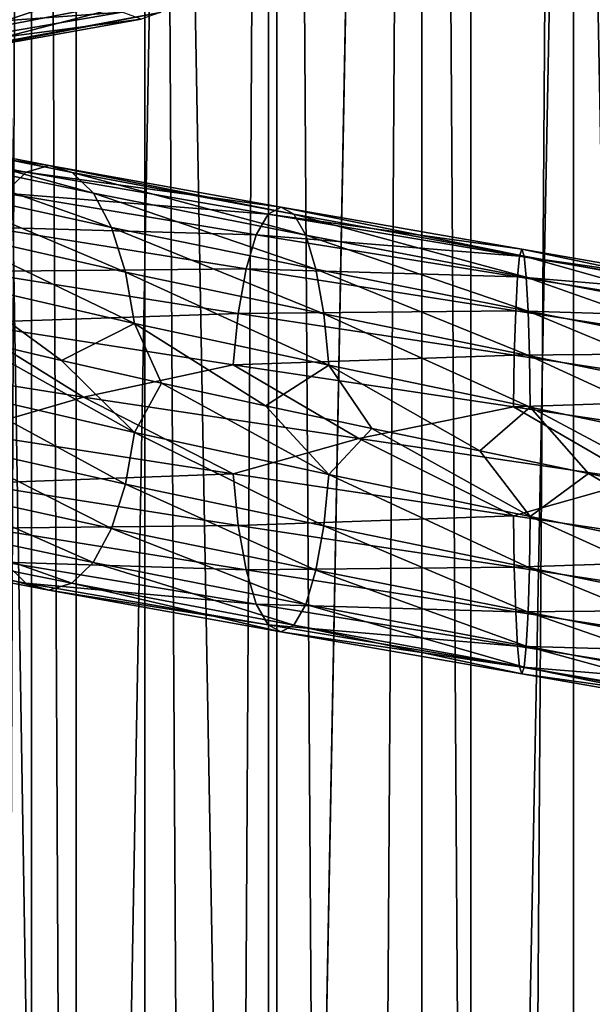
# Model space of a CAD drawing. Header units: metres. Extents: x -109 to 109, y -917 to 389.
# Tile 186 of 256: x -6.46 to 0.22, y -498.92 to -487.46. Entities that reach past the tile are written whole.
import ezdxf

# ---------------------------------------------------------------- set-up
doc = ezdxf.new("R2010")
doc.units = ezdxf.units.M
doc.layers.add('solid_24503124_XXX_01_SW0001', color=7, linetype='CONTINUOUS')
doc.layers.add('solid_24503124_XXX_01_SW0001_01', color=7, linetype='CONTINUOUS')

msp = doc.modelspace()

# ---------------------------------------------------------------- linework, layer by layer
at = {"layer": 'solid_24503124_XXX_01_SW0001'}
for points in [[(-7.834294, -410, 10.374181), (-7.834196, -535, 10.374236), (-5.795265, -535, 11.636799)], [(-7.834294, -410, 10.374181), (-5.795265, -535, 11.636799), (-5.794521, -410, 11.637158)], [(-5.794586, -410, -11.637126), (-5.795265, -535, -11.636799), (-7.834196, -535, -10.374236)], [(-5.794586, -410, -11.637126), (-7.834196, -535, -10.374236), (-7.834121, -410, -10.374312)], [(-5.794521, -410, 11.637158), (-5.795265, -535, 11.636799), (-3.557269, -535, 12.503851)], [(-3.557472, -410, -12.503769), (-3.557269, -535, -12.503851), (-5.795265, -535, -11.636799)], [(-3.557472, -410, -12.503769), (-5.795265, -535, -11.636799), (-5.794586, -410, -11.637126)], [(-5.794521, -410, 11.637158), (-3.557269, -535, 12.503851), (-3.557692, -410, 12.503706)], [(-3.557692, -410, 12.503706), (-3.557269, -535, 12.503851), (-1.199402, -410, 12.944548)], [(-1.199508, -410, -12.944538), (-3.557269, -535, -12.503851), (-3.557472, -410, -12.503769)], [(-1.199402, -410, 12.944548), (-3.557269, -535, 12.503851), (-1.198704, -535, 12.944597)], [(-1.199508, -410, -12.944538), (-1.198704, -535, -12.944597), (-3.557269, -535, -12.503851)], [(1.19961, -410, -12.944529), (-1.198704, -535, -12.944597), (-1.199508, -410, -12.944538)], [(1.19961, -410, -12.944529), (1.198704, -535, -12.944597), (-1.198704, -535, -12.944597)], [(-7.361216, -701, -404.25), (-7.361266, -437, -404.249908), (-6.316738, -437, -405.687592)], [(-6.316731, -701, -394.312378), (-6.316738, -437, -394.312408), (-7.361266, -437, -395.750092)], [(-7.361216, -701, -395.75), (-6.316731, -701, -394.312378), (-7.361266, -437, -395.750092)], [(-6.316731, -701, -405.687622), (-7.361216, -701, -404.25), (-6.316738, -437, -405.687592)], [(-4.996175, -701, -406.876648), (-6.316738, -437, -405.687592), (-4.996158, -437, -406.876648)], [(-4.996175, -701, -406.876648), (-6.316731, -701, -405.687622), (-6.316738, -437, -405.687592)], [(-4.996175, -701, -393.123352), (-4.996158, -437, -393.123352), (-6.316738, -437, -394.312408)], [(-6.316731, -701, -394.312378), (-4.996175, -701, -393.123352), (-6.316738, -437, -394.312408)], [(-4.996175, -701, -406.876648), (-4.996158, -437, -406.876648), (-3.457402, -437, -407.765076)], [(-3.457262, -701, -407.765137), (-4.996175, -701, -406.876648), (-3.457402, -437, -407.765076)], [(-4.996175, -701, -393.123352), (-3.457262, -701, -392.234863), (-4.996158, -437, -393.123352)], [(-3.457262, -701, -392.234863), (-3.457402, -437, -392.234924), (-4.996158, -437, -393.123352)], [(-3.457262, -701, -407.765137), (-3.457402, -437, -407.765076), (-1.767193, -437, -408.31427)], [(-1.767249, -701, -391.68576), (-1.767193, -437, -391.68573), (-3.457402, -437, -392.234924)], [(-3.457262, -701, -392.234863), (-1.767249, -701, -391.68576), (-3.457402, -437, -392.234924)], [(-1.767249, -701, -408.31424), (-3.457262, -701, -407.765137), (-1.767193, -437, -408.31427)], [(-1.767249, -701, -408.31424), (0, -437, -408.5), (0, -701, -408.5)], [(-1.767249, -701, -408.31424), (-1.767193, -437, -408.31427), (0, -437, -408.5)], [(-1.767249, -701, -391.68576), (0, -701, -391.5), (-1.767193, -437, -391.68573)], [(-1.767193, -437, -391.68573), (0, -701, -391.5), (0, -437, -391.5)], [(1.767249, -701, -391.68576), (1.767193, -437, -391.68573), (0, -437, -391.5)], [(0, -701, -391.5), (1.767249, -701, -391.68576), (0, -437, -391.5)], [(-6.995741, -487.597595, 13.128299), (-6.730645, -487.201111, 12.630816), (-4.438051, -486.736786, 13.60758)], [(-4.61285, -487.13327, 14.143534), (-6.995741, -487.597595, 13.128299), (-4.438051, -486.736786, 13.60758)], [(-8.554622, -487.196472, 16.053715), (-8.290072, -487.59436, 15.557258), (-5.466306, -487.130035, 16.760328)], [(-5.466306, -487.130035, 16.760328), (-8.290072, -487.59436, 15.557258), (-5.26108, -487.37323, 16.131083)], [(-7.307346, -487.839172, 13.713061), (-6.995741, -487.597595, 13.128299), (-4.61285, -487.13327, 14.143534)], [(-4.818316, -487.374847, 14.773517), (-7.307346, -487.839172, 13.713061), (-4.61285, -487.13327, 14.143534)], [(-8.290072, -487.59436, 15.557258), (-7.978832, -487.837555, 14.97318), (-5.26108, -487.37323, 16.131083)], [(-5.26108, -487.37323, 16.131083), (-7.978832, -487.837555, 14.97318), (-5.039738, -487.454834, 15.452422)], [(-7.64315, -487.919159, 14.343234), (-7.307346, -487.839172, 13.713061), (-4.818316, -487.374847, 14.773517)], [(-5.039738, -487.454834, 15.452422), (-7.64315, -487.919159, 14.343234), (-4.818316, -487.374847, 14.773517)], [(-7.978832, -487.837555, 14.97318), (-7.64315, -487.919159, 14.343234), (-5.039738, -487.454834, 15.452422)], [(-8.630627, -488.670746, -13.76407), (-6.112517, -489.155914, -15.051847), (-9.009984, -488.750732, -14.369066)], [(-5.84394, -489.237518, -14.390487), (-6.112517, -489.155914, -15.051847), (-8.630627, -488.670746, -13.76407)], [(-8.251407, -488.75235, -13.159292), (-5.84394, -489.237518, -14.390487), (-8.630627, -488.670746, -13.76407)], [(-9.009984, -488.750732, -14.369066), (-6.381191, -489.235901, -15.713448), (-9.362003, -488.99231, -14.930466)], [(-6.112517, -489.155914, -15.051847), (-6.381191, -489.235901, -15.713448), (-9.009984, -488.750732, -14.369066)], [(-5.594919, -489.480713, -13.77728), (-5.84394, -489.237518, -14.390487), (-8.251407, -488.75235, -13.159292)], [(-7.899798, -488.995544, -12.59855), (-5.594919, -489.480713, -13.77728), (-8.251407, -488.75235, -13.159292)], [(-6.381191, -489.235901, -15.713448), (-6.630505, -489.477478, -16.327372), (-9.362003, -488.99231, -14.930466)], [(-5.383255, -489.878632, -13.256065), (-5.594919, -489.480713, -13.77728), (-7.899798, -488.995544, -12.59855)], [(-7.600937, -489.393433, -12.121927), (-5.383255, -489.878632, -13.256065), (-7.899798, -488.995544, -12.59855)], [(-6.381191, -489.235901, -15.713448), (-3.558838, -489.722717, -16.582281), (-6.630505, -489.477478, -16.327372)], [(-6.112517, -489.155914, -15.051847), (-3.408996, -489.6427, -15.8841), (-6.381191, -489.235901, -15.713448)], [(-3.408996, -489.6427, -15.8841), (-3.558838, -489.722717, -16.582281), (-6.381191, -489.235901, -15.713448)], [(-3.259209, -489.724304, -15.186172), (-3.408996, -489.6427, -15.8841), (-6.112517, -489.155914, -15.051847)], [(-5.84394, -489.237518, -14.390487), (-3.259209, -489.724304, -15.186172), (-6.112517, -489.155914, -15.051847)], [(-3.120327, -489.967499, -14.539059), (-3.259209, -489.724304, -15.186172), (-5.84394, -489.237518, -14.390487)], [(-5.594919, -489.480713, -13.77728), (-3.120327, -489.967499, -14.539059), (-5.84394, -489.237518, -14.390487)], [(-5.220265, -490.3974, -12.854709), (-5.383255, -489.878632, -13.256065), (-7.600937, -489.393433, -12.121927)], [(-7.370802, -489.912201, -11.75491), (-5.220265, -490.3974, -12.854709), (-7.600937, -489.393433, -12.121927)], [(-6.630505, -489.477478, -16.327372), (-3.697881, -489.964294, -17.230152), (-6.842606, -489.873993, -16.849663)], [(-3.558838, -489.722717, -16.582281), (-3.697881, -489.964294, -17.230152), (-6.630505, -489.477478, -16.327372)], [(-3.002281, -490.365417, -13.989025), (-3.120327, -489.967499, -14.539059), (-5.594919, -489.480713, -13.77728)], [(-5.383255, -489.878632, -13.256065), (-3.002281, -490.365417, -13.989025), (-5.594919, -489.480713, -13.77728)], [(-3.408996, -489.6427, -15.8841), (-0.602559, -490.131104, -16.234814), (-3.558838, -489.722717, -16.582281)], [(-0.576083, -490.212708, -15.521475), (-0.602559, -490.131104, -16.234814), (-3.408996, -489.6427, -15.8841)], [(-3.259209, -489.724304, -15.186172), (-0.576083, -490.212708, -15.521475), (-3.408996, -489.6427, -15.8841)], [(-3.558838, -489.722717, -16.582281), (-0.629044, -490.21109, -16.948412), (-3.697881, -489.964294, -17.230152)], [(-0.602559, -490.131104, -16.234814), (-0.629044, -490.21109, -16.948412), (-3.558838, -489.722717, -16.582281)], [(-0.551535, -490.455902, -14.860075), (-0.576083, -490.212708, -15.521475), (-3.259209, -489.724304, -15.186172)], [(-3.120327, -489.967499, -14.539059), (-0.551535, -490.455902, -14.860075), (-3.259209, -489.724304, -15.186172)], [(-5.115678, -490.996582, -12.597168), (-5.220265, -490.3974, -12.854709), (-7.370802, -489.912201, -11.75491)], [(-7.22313, -490.511414, -11.519403), (-5.115678, -490.996582, -12.597168), (-7.370802, -489.912201, -11.75491)], [(-6.842606, -489.873993, -16.849663), (-3.816172, -490.360779, -17.781322), (-7.00613, -490.391754, -17.252337)], [(-3.697881, -489.964294, -17.230152), (-3.816172, -490.360779, -17.781322), (-6.842606, -489.873993, -16.849663)], [(-2.91138, -490.884186, -13.565476), (-3.002281, -490.365417, -13.989025), (-5.383255, -489.878632, -13.256065)], [(-5.220265, -490.3974, -12.854709), (-2.91138, -490.884186, -13.565476), (-5.383255, -489.878632, -13.256065)], [(-3.697881, -489.964294, -17.230152), (-0.653621, -490.452667, -17.610586), (-3.816172, -490.360779, -17.781322)], [(-0.629044, -490.21109, -16.948412), (-0.653621, -490.452667, -17.610586), (-3.697881, -489.964294, -17.230152)], [(-0.53067, -490.85379, -14.297896), (-0.551535, -490.455902, -14.860075), (-3.120327, -489.967499, -14.539059)], [(-3.002281, -490.365417, -13.989025), (-0.53067, -490.85379, -14.297896), (-3.120327, -489.967499, -14.539059)], [(-0.602559, -490.131104, -16.234814), (2.222566, -490.621124, -16.092739), (-0.629044, -490.21109, -16.948412)], [(2.124909, -490.702728, -15.385643), (2.222566, -490.621124, -16.092739), (-0.602559, -490.131104, -16.234814)], [(-0.576083, -490.212708, -15.521475), (2.124909, -490.702728, -15.385643), (-0.602559, -490.131104, -16.234814)], [(-0.629044, -490.21109, -16.948412), (2.320258, -490.701111, -16.800091), (-0.653621, -490.452667, -17.610586)], [(2.222566, -490.621124, -16.092739), (2.320258, -490.701111, -16.800091), (-0.629044, -490.21109, -16.948412)], [(2.034363, -490.945892, -14.730031), (2.124909, -490.702728, -15.385643), (-0.576083, -490.212708, -15.521475)], [(-0.551535, -490.455902, -14.860075), (2.034363, -490.945892, -14.730031), (-0.576083, -490.212708, -15.521475)], [(-7.00613, -490.391754, -17.252337), (-3.907371, -490.87854, -18.206259), (-7.111348, -490.990326, -17.511431)], [(-3.816172, -490.360779, -17.781322), (-3.907371, -490.87854, -18.206259), (-7.00613, -490.391754, -17.252337)], [(-2.853052, -491.483368, -13.293696), (-2.91138, -490.884186, -13.565476), (-5.220265, -490.3974, -12.854709)], [(-5.115678, -490.996582, -12.597168), (-2.853052, -491.483368, -13.293696), (-5.220265, -490.3974, -12.854709)], [(-3.816172, -490.360779, -17.781322), (-0.67453, -490.849152, -18.173925), (-3.907371, -490.87854, -18.206259)], [(-0.653621, -490.452667, -17.610586), (-0.67453, -490.849152, -18.173925), (-3.816172, -490.360779, -17.781322)], [(-0.514603, -491.372589, -13.864996), (-0.53067, -490.85379, -14.297896), (-3.002281, -490.365417, -13.989025)], [(-2.91138, -490.884186, -13.565476), (-0.514603, -491.372589, -13.864996), (-3.002281, -490.365417, -13.989025)], [(-7.22313, -490.511414, -11.519403), (-7.077101, -491.166412, -11.496109), (-5.966389, -491.428009, -12.109833)], [(-7.22313, -490.511414, -11.519403), (-5.966389, -491.428009, -12.109833), (-5.115678, -490.996582, -12.597168)], [(-0.653621, -490.452667, -17.610586), (2.410911, -490.942688, -17.45647), (-0.67453, -490.849152, -18.173925)], [(2.320258, -490.701111, -16.800091), (2.410911, -490.942688, -17.45647), (-0.653621, -490.452667, -17.610586)], [(1.9574, -491.343811, -14.172771), (2.034363, -490.945892, -14.730031), (-0.551535, -490.455902, -14.860075)], [(-0.53067, -490.85379, -14.297896), (1.9574, -491.343811, -14.172771), (-0.551535, -490.455902, -14.860075)], [(-0.67453, -490.849152, -18.173925), (-0.69065, -491.366913, -18.608246), (-3.907371, -490.87854, -18.206259)], [(-0.67453, -490.849152, -18.173925), (2.488033, -491.339172, -18.014881), (-0.69065, -491.366913, -18.608246)], [(2.410911, -490.942688, -17.45647), (2.488033, -491.339172, -18.014881), (-0.67453, -490.849152, -18.173925)], [(1.898135, -491.862579, -13.74366), (1.9574, -491.343811, -14.172771), (-0.53067, -490.85379, -14.297896)], [(-0.514603, -491.372589, -13.864996), (1.898135, -491.862579, -13.74366), (-0.53067, -490.85379, -14.297896)], [(-3.907371, -490.87854, -18.206259), (-3.966052, -491.477142, -18.479681), (-7.111348, -490.990326, -17.511431)], [(-3.907371, -490.87854, -18.206259), (-0.69065, -491.366913, -18.608246), (-3.966052, -491.477142, -18.479681)], [(-0.504293, -491.971771, -13.587215), (-0.514603, -491.372589, -13.864996), (-2.91138, -490.884186, -13.565476)], [(-2.853052, -491.483368, -13.293696), (-0.504293, -491.971771, -13.587215), (-2.91138, -490.884186, -13.565476)], [(-7.111348, -490.990326, -17.511431), (-5.709698, -491.853271, -18.12051), (-8.740686, -491.371613, -16.870014)], [(-7.111348, -490.990326, -17.511431), (-3.966052, -491.477142, -18.479681), (-5.709698, -491.853271, -18.12051)], [(-5.115678, -490.996582, -12.597168), (-5.966389, -491.428009, -12.109833), (-4.800376, -491.690552, -12.616913)], [(-5.115678, -490.996582, -12.597168), (-4.800376, -491.690552, -12.616913), (-3.589786, -491.954041, -13.013142)], [(-5.115678, -490.996582, -12.597168), (-3.589786, -491.954041, -13.013142), (-2.853052, -491.483368, -13.293696)], [(-7.224153, -491.78186, -11.521034), (-5.116402, -492.267029, -12.598951), (-7.077101, -491.166412, -11.496109)], [(-5.116402, -492.267029, -12.598951), (-5.966389, -491.428009, -12.109833), (-7.077101, -491.166412, -11.496109)], [(-8.740686, -491.371613, -16.870014), (-5.709698, -491.853271, -18.12051), (-7.112072, -492.260773, -17.513214)], [(-5.116402, -492.267029, -12.598951), (-4.800376, -491.690552, -12.616913), (-5.966389, -491.428009, -12.109833)], [(-0.69065, -491.366913, -18.608246), (-0.701022, -491.965515, -18.887703), (-3.966052, -491.477142, -18.479681)], [(-0.69065, -491.366913, -18.608246), (2.547492, -491.856934, -18.4454), (-0.701022, -491.965515, -18.887703)], [(2.488033, -491.339172, -18.014881), (2.547492, -491.856934, -18.4454), (-0.69065, -491.366913, -18.608246)], [(1.860106, -492.461761, -13.468309), (1.898135, -491.862579, -13.74366), (-0.514603, -491.372589, -13.864996)], [(-0.504293, -491.971771, -13.587215), (1.860106, -492.461761, -13.468309), (-0.514603, -491.372589, -13.864996)], [(-3.966052, -491.477142, -18.479681), (-2.503789, -492.337311, -18.834259), (-5.709698, -491.853271, -18.12051)], [(-3.966052, -491.477142, -18.479681), (-0.701022, -491.965515, -18.887703), (-2.503789, -492.337311, -18.834259)], [(-2.853052, -491.483368, -13.293696), (-3.589786, -491.954041, -13.013142), (-2.350929, -492.217255, -13.293471)], [(-2.853052, -491.483368, -13.293696), (-2.350929, -492.217255, -13.293471), (-1.093919, -492.480377, -13.455533)], [(-2.853052, -491.483368, -13.293696), (-1.093919, -492.480377, -13.455533), (-0.504293, -491.971771, -13.587215)], [(-5.116402, -492.267029, -12.598951), (-2.853456, -492.753815, -13.295578), (-4.800376, -491.690552, -12.616913)], [(-2.853456, -492.753815, -13.295578), (-3.589786, -491.954041, -13.013142), (-4.800376, -491.690552, -12.616913)], [(-7.372716, -492.380463, -11.757962), (-5.221621, -492.865631, -12.858047), (-7.224153, -491.78186, -11.521034)], [(-5.221621, -492.865631, -12.858047), (-5.116402, -492.267029, -12.598951), (-7.224153, -491.78186, -11.521034)], [(-5.709698, -491.853271, -18.12051), (-3.966455, -492.747589, -18.481562), (-7.112072, -492.260773, -17.513214)], [(-5.709698, -491.853271, -18.12051), (-2.503789, -492.337311, -18.834259), (-3.966455, -492.747589, -18.481562)], [(2.547492, -491.856934, -18.4454), (2.58575, -492.455536, -18.722412), (-0.701022, -491.965515, -18.887703)], [(-2.853456, -492.753815, -13.295578), (-2.350929, -492.217255, -13.293471), (-3.589786, -491.954041, -13.013142)], [(-0.701022, -491.965515, -18.887703), (0.772147, -492.822205, -18.983198), (-2.503789, -492.337311, -18.834259)], [(-2.853456, -492.753815, -13.295578), (-0.504364, -493.242218, -13.589138), (-2.350929, -492.217255, -13.293471)], [(-0.504364, -493.242218, -13.589138), (-1.093919, -492.480377, -13.455533), (-2.350929, -492.217255, -13.293471)], [(-7.112072, -492.260773, -17.513214), (-3.966455, -492.747589, -18.481562), (-7.007485, -492.859985, -17.255674)], [(-5.221621, -492.865631, -12.858047), (-2.912136, -493.352417, -13.568999), (-5.116402, -492.267029, -12.598951)], [(-2.912136, -493.352417, -13.568999), (-2.853456, -492.753815, -13.295578), (-5.116402, -492.267029, -12.598951)], [(-2.503789, -492.337311, -18.834259), (-0.701093, -493.235962, -18.889627), (-3.966455, -492.747589, -18.481562)], [(-2.503789, -492.337311, -18.834259), (0.772147, -492.822205, -18.983198), (-0.701093, -493.235962, -18.889627)], [(-7.603606, -492.898224, -12.126184), (-5.385145, -493.383392, -13.260719), (-7.372716, -492.380463, -11.757962)], [(-5.385145, -493.383392, -13.260719), (-5.221621, -492.865631, -12.858047), (-7.372716, -492.380463, -11.757962)], [(-0.504364, -493.242218, -13.589138), (0.173995, -492.744202, -13.498224), (-1.093919, -492.480377, -13.455533)], [(-3.966455, -492.747589, -18.481562), (-3.908127, -493.346771, -18.209782), (-7.007485, -492.859985, -17.255674)], [(-3.966455, -492.747589, -18.481562), (-0.701093, -493.235962, -18.889627), (-3.908127, -493.346771, -18.209782)], [(-2.912136, -493.352417, -13.568999), (-0.514736, -493.84082, -13.868597), (-2.853456, -492.753815, -13.295578)], [(-0.514736, -493.84082, -13.868597), (-0.504364, -493.242218, -13.589138), (-2.853456, -492.753815, -13.295578)], [(-7.903084, -493.294708, -12.60379), (-5.597246, -493.779877, -13.78301), (-7.603606, -492.898224, -12.126184)], [(-5.597246, -493.779877, -13.78301), (-5.385145, -493.383392, -13.260719), (-7.603606, -492.898224, -12.126184)], [(-7.007485, -492.859985, -17.255674), (-3.908127, -493.346771, -18.209782), (-6.844496, -493.378754, -16.854319)], [(-5.385145, -493.383392, -13.260719), (-3.003335, -493.870178, -13.993937), (-5.221621, -492.865631, -12.858047)], [(-3.003335, -493.870178, -13.993937), (-2.912136, -493.352417, -13.568999), (-5.221621, -492.865631, -12.858047)], [(0.772147, -492.822205, -18.983198), (2.586013, -493.725983, -18.724319), (-0.701093, -493.235962, -18.889627)], [(-0.701093, -493.235962, -18.889627), (-0.690783, -493.835175, -18.611845), (-3.908127, -493.346771, -18.209782)], [(-0.701093, -493.235962, -18.889627), (2.586013, -493.725983, -18.724319), (-0.690783, -493.835175, -18.611845)], [(-0.514736, -493.84082, -13.868597), (1.898628, -494.330811, -13.74723), (-0.504364, -493.242218, -13.589138)], [(1.898628, -494.330811, -13.74723), (1.86037, -493.732239, -13.470216), (-0.504364, -493.242218, -13.589138)], [(-8.255105, -493.536285, -13.16519), (-5.846559, -494.021454, -14.396935), (-7.903084, -493.294708, -12.60379)], [(-5.846559, -494.021454, -14.396935), (-5.597246, -493.779877, -13.78301), (-7.903084, -493.294708, -12.60379)], [(-3.908127, -493.346771, -18.209782), (-3.817226, -493.86554, -17.786234), (-6.844496, -493.378754, -16.854319)], [(-6.844496, -493.378754, -16.854319), (-3.817226, -493.86554, -17.786234), (-6.632832, -493.776642, -16.333103)], [(-5.597246, -493.779877, -13.78301), (-3.121625, -494.266663, -14.545107), (-5.385145, -493.383392, -13.260719)], [(-3.121625, -494.266663, -14.545107), (-3.003335, -493.870178, -13.993937), (-5.385145, -493.383392, -13.260719)], [(-3.908127, -493.346771, -18.209782), (-0.690783, -493.835175, -18.611845), (-3.817226, -493.86554, -17.786234)], [(-3.003335, -493.870178, -13.993937), (-0.530856, -494.358582, -14.302917), (-2.912136, -493.352417, -13.568999)], [(-0.530856, -494.358582, -14.302917), (-0.514736, -493.84082, -13.868597), (-2.912136, -493.352417, -13.568999)], [(-9.013681, -493.534668, -14.374963), (-6.38381, -494.019836, -15.719896), (-8.634461, -493.616272, -13.770185)], [(-6.632832, -493.776642, -16.333103), (-6.38381, -494.019836, -15.719896), (-9.013681, -493.534668, -14.374963)], [(-8.634461, -493.616272, -13.770185), (-6.115233, -494.10144, -15.058536), (-8.255105, -493.536285, -13.16519)], [(-6.115233, -494.10144, -15.058536), (-5.846559, -494.021454, -14.396935), (-8.255105, -493.536285, -13.16519)], [(-6.38381, -494.019836, -15.719896), (-6.115233, -494.10144, -15.058536), (-8.634461, -493.616272, -13.770185)], [(2.586013, -493.725983, -18.724319), (2.547985, -494.325165, -18.448969), (-0.690783, -493.835175, -18.611845)], [(-6.632832, -493.776642, -16.333103), (-3.699179, -494.263458, -17.236198), (-6.38381, -494.019836, -15.719896)], [(-3.817226, -493.86554, -17.786234), (-3.699179, -494.263458, -17.236198), (-6.632832, -493.776642, -16.333103)], [(-5.846559, -494.021454, -14.396935), (-3.260669, -494.50824, -15.192976), (-5.597246, -493.779877, -13.78301)], [(-3.260669, -494.50824, -15.192976), (-3.121625, -494.266663, -14.545107), (-5.597246, -493.779877, -13.78301)], [(-0.690783, -493.835175, -18.611845), (-0.674716, -494.353943, -18.178946), (-3.817226, -493.86554, -17.786234)], [(-0.690783, -493.835175, -18.611845), (2.547985, -494.325165, -18.448969), (-0.674716, -494.353943, -18.178946)], [(-0.530856, -494.358582, -14.302917), (1.958087, -494.848572, -14.177748), (-0.514736, -493.84082, -13.868597)], [(1.958087, -494.848572, -14.177748), (1.898628, -494.330811, -13.74723), (-0.514736, -493.84082, -13.868597)], [(-3.817226, -493.86554, -17.786234), (-0.674716, -494.353943, -18.178946), (-3.699179, -494.263458, -17.236198)], [(-3.121625, -494.266663, -14.545107), (-0.551765, -494.755066, -14.866256), (-3.003335, -493.870178, -13.993937)], [(-0.551765, -494.755066, -14.866256), (-0.530856, -494.358582, -14.302917), (-3.003335, -493.870178, -13.993937)], [(-6.38381, -494.019836, -15.719896), (-3.560298, -494.506653, -16.589087), (-6.115233, -494.10144, -15.058536)], [(-3.699179, -494.263458, -17.236198), (-3.560298, -494.506653, -16.589087), (-6.38381, -494.019836, -15.719896)], [(-6.115233, -494.10144, -15.058536), (-3.410511, -494.588257, -15.891158), (-5.846559, -494.021454, -14.396935)], [(-3.410511, -494.588257, -15.891158), (-3.260669, -494.50824, -15.192976), (-5.846559, -494.021454, -14.396935)], [(-3.560298, -494.506653, -16.589087), (-3.410511, -494.588257, -15.891158), (-6.115233, -494.10144, -15.058536)], [(-3.699179, -494.263458, -17.236198), (-0.653851, -494.751831, -17.616766), (-3.560298, -494.506653, -16.589087)], [(-0.674716, -494.353943, -18.178946), (-0.653851, -494.751831, -17.616766), (-3.699179, -494.263458, -17.236198)], [(-3.260669, -494.50824, -15.192976), (-0.576342, -494.996643, -15.528431), (-3.121625, -494.266663, -14.545107)], [(-0.576342, -494.996643, -15.528431), (-0.551765, -494.755066, -14.866256), (-3.121625, -494.266663, -14.545107)], [(2.547985, -494.325165, -18.448969), (2.48872, -494.843933, -18.019857), (-0.674716, -494.353943, -18.178946)], [(-0.674716, -494.353943, -18.178946), (2.48872, -494.843933, -18.019857), (-0.653851, -494.751831, -17.616766)], [(-0.551765, -494.755066, -14.866256), (2.035209, -495.245087, -14.736157), (-0.530856, -494.358582, -14.302917)], [(2.035209, -495.245087, -14.736157), (1.958087, -494.848572, -14.177748), (-0.530856, -494.358582, -14.302917)], [(-3.560298, -494.506653, -16.589087), (-0.629303, -494.995026, -16.955366), (-3.410511, -494.588257, -15.891158)], [(-0.653851, -494.751831, -17.616766), (-0.629303, -494.995026, -16.955366), (-3.560298, -494.506653, -16.589087)], [(-3.410511, -494.588257, -15.891158), (-0.602827, -495.07663, -16.242027), (-3.260669, -494.50824, -15.192976)], [(-0.602827, -495.07663, -16.242027), (-0.576342, -494.996643, -15.528431), (-3.260669, -494.50824, -15.192976)], [(-0.629303, -494.995026, -16.955366), (-0.602827, -495.07663, -16.242027), (-3.410511, -494.588257, -15.891158)], [(-0.653851, -494.751831, -17.616766), (2.411757, -495.241852, -17.462599), (-0.629303, -494.995026, -16.955366)], [(2.48872, -494.843933, -18.019857), (2.411757, -495.241852, -17.462599), (-0.653851, -494.751831, -17.616766)], [(-0.576342, -494.996643, -15.528431), (2.125861, -495.486664, -15.392537), (-0.551765, -494.755066, -14.866256)], [(2.125861, -495.486664, -15.392537), (2.035209, -495.245087, -14.736157), (-0.551765, -494.755066, -14.866256)], [(-0.629303, -494.995026, -16.955366), (2.321211, -495.485046, -16.806986), (-0.602827, -495.07663, -16.242027)], [(2.411757, -495.241852, -17.462599), (2.321211, -495.485046, -16.806986), (-0.629303, -494.995026, -16.955366)], [(-0.602827, -495.07663, -16.242027), (2.223554, -495.56665, -16.09989), (-0.576342, -494.996643, -15.528431)], [(2.321211, -495.485046, -16.806986), (2.223554, -495.56665, -16.09989), (-0.602827, -495.07663, -16.242027)], [(2.223554, -495.56665, -16.09989), (2.125861, -495.486664, -15.392537), (-0.576342, -494.996643, -15.528431)]]:
    msp.add_3dface(points, dxfattribs=at)
at = {"layer": 'solid_24503124_XXX_01_SW0001_01'}
for points in [[(-1.199402, -410, 12.944548), (-1.198704, -535, 12.944597), (1.198704, -535, 12.944597)], [(-1.199402, -410, 12.944548), (1.198704, -535, 12.944597), (1.199402, -410, 12.944548)], [(0, -701, -408.5), (0, -437, -408.5), (1.767193, -437, -408.31427)], [(1.767249, -701, -408.31424), (0, -701, -408.5), (1.767193, -437, -408.31427)], [(-0.504293, -491.971771, -13.587215), (-1.093919, -492.480377, -13.455533), (0.173995, -492.744202, -13.498224)], [(-0.701022, -491.965515, -18.887703), (2.58575, -492.455536, -18.722412), (0.772147, -492.822205, -18.983198)], [(-0.504293, -491.971771, -13.587215), (0.173995, -492.744202, -13.498224), (1.442897, -493.009033, -13.42182)], [(-0.504293, -491.971771, -13.587215), (1.442897, -493.009033, -13.42182), (1.860106, -492.461761, -13.468309)], [(-0.504364, -493.242218, -13.589138), (1.86037, -493.732239, -13.470216), (0.173995, -492.744202, -13.498224)], [(1.86037, -493.732239, -13.470216), (1.442897, -493.009033, -13.42182), (0.173995, -492.744202, -13.498224)]]:
    msp.add_3dface(points, dxfattribs=at)

doc.saveas('drawing.dxf')
